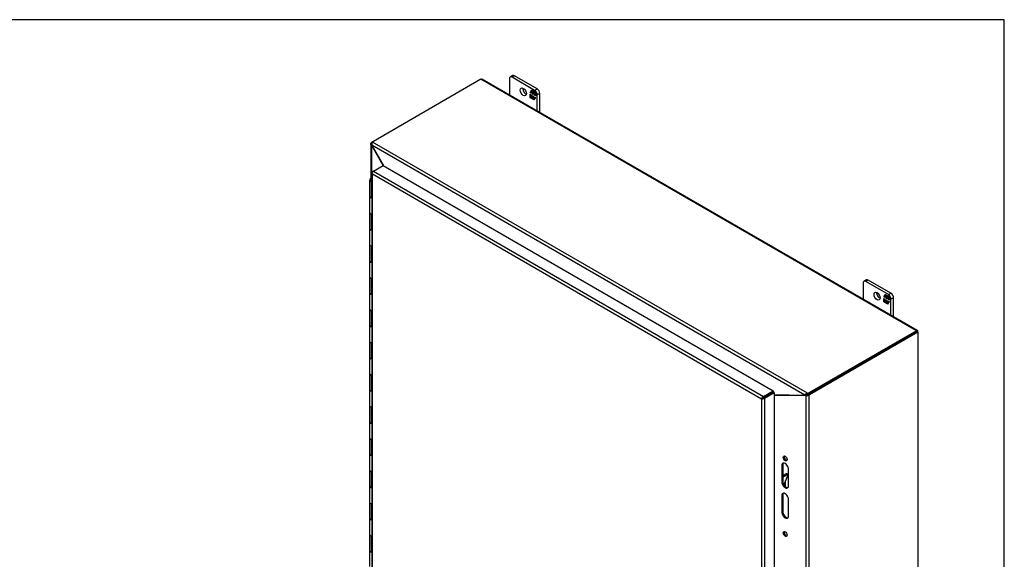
# Model space of a CAD drawing. Header units: inches. Extents: x 1 to 240, y -1 to 159.
# Tile 108 of 108: x 190 to 240, y 132 to 159. Entities that reach past the tile are written whole.
import ezdxf

# ---------------------------------------------------------------- set-up
doc = ezdxf.new("R2010")
doc.units = ezdxf.units.IN
doc.header["$MEASUREMENT"] = 0
for name, color, linetype in [('COM43544', 7, 'Continuous'), ('COM43576', 7, 'Continuous'), ('COM54932', 7, 'Continuous'), ('COM55891', 7, 'Continuous'), ('COM70657-17', 7, 'Continuous'), ('COM70662-38C', 7, 'Continuous'), ('Default', 7, 'Continuous'), ('FET07710', 7, 'Continuous'), ('HNG10620-38B', 7, 'Continuous')]:
    doc.layers.add(name, color=color, linetype=linetype)

# ---------------------------------------------------------------- blocks, each defined once
blk = doc.blocks.new('SE1')
at = {"layer": 'COM43544', "color": 7, "linetype": 'Continuous'}
for p, q in [((213.016, 156.183), (207.562, 153.034)), ((235.1, 143.433), (213.016, 156.183)), ((235.154, 143.439), (213.083, 156.181)), ((207.43, 152.908), (207.43, 151.147)), ((207.486, 152.953), (207.461, 152.968)), ((207.478, 152.849), (207.461, 152.839)), ((207.461, 152.839), (207.461, 151.155)), ((229.438, 140.17), (207.478, 152.849)), ((229.574, 140.268), (207.519, 153.001)), ((207.472, 152.822), (207.488, 152.831)), ((208.055, 151.813), (207.472, 152.822)), ((208.086, 151.795), (207.488, 152.831)), ((235.1, 143.433), (229.68, 140.304)), ((235.1, 143.374), (229.68, 140.245)), ((235.176, 143.36), (235.176, 143.389)), ((227.6, 140.193), (227.6, 140.192)), ((227.68, 140.239), (227.68, 140.239)), ((227.891, 140.192), (229.42, 140.169)), ((229.451, 140.177), (229.438, 140.17)), ((229.574, 140.209), (229.574, 140.268)), ((229.68, 140.245), (229.68, 140.304))]:
    blk.add_line(p, q, dxfattribs=at)
for centre, radius, start, end in [((207.621, 152.891), 0.15, 132.879, 196.5062), ((229.702, 139.947), 0.345, 111.6231, 139.7329), ((229.535, 140.04), 0.162, 98.5721, 121.5343)]:
    blk.add_arc(centre, radius, start, end, dxfattribs=at)
for centre, major_axis, start_param, end_param in [((207.511, 152.801), (0.125, 0.217), 0.785398, 1.071499), ((207.347, 152.75), (0.125, -0.217), 1.570796, 1.653582), ((207.613, 152.903), (-0.125, 0.217), 1.488011, 1.570796), ((207.739, 152.932), (-0.25, 0), 5.497787, 5.783888), ((235.1, 143.345), (-0.054, -0.0935), 2.356194, 3.926991), ((229.343, 140.397), (0.125, -0.217), -0.332261, -0.214323), ((229.503, 140.406), (0.25, 0), 5.000185, 5.497787), ((229.503, 140.347), (0.25, 0), 5.000185, 5.497787)]:
    blk.add_ellipse(centre, major_axis=major_axis, ratio=0.57735, start_param=start_param, end_param=end_param, dxfattribs=at)
for points, knots in [([(213.016, 156.183), (213.029, 156.188), (213.041, 156.19), (213.063, 156.189), (213.074, 156.187), (213.083, 156.181)], [0, 0, 0, 0, 0.25, 0.25, 0.5, 0.5, 0.5, 0.5]), ([(207.461, 152.839), (207.46, 152.841), (207.457, 152.844), (207.453, 152.849), (207.449, 152.854), (207.446, 152.86), (207.442, 152.865), (207.439, 152.871), (207.437, 152.876), (207.435, 152.882), (207.433, 152.887), (207.431, 152.893), (207.43, 152.899), (207.429, 152.909), (207.43, 152.922), (207.435, 152.936), (207.441, 152.947), (207.447, 152.954), (207.453, 152.961), (207.459, 152.966), (207.461, 152.968)], [0, 0, 0, 0, 0.038461, 0.077248, 0.116358, 0.155784, 0.19552, 0.235562, 0.275902, 0.316534, 0.357452, 0.398649, 0.440117, 0.48185, 0.608382, 0.737005, 0.802119, 0.867676, 0.933646, 1, 1, 1, 1]), ([(229.507, 140.199), (229.508, 140.199), (229.508, 140.199), (229.515, 140.2), (229.522, 140.201), (229.536, 140.203), (229.544, 140.205), (229.559, 140.208), (229.567, 140.209), (229.574, 140.209)], [0.2365097, 0.2365097, 0.2365097, 0.2365097, 0.25, 0.25, 0.5, 0.5, 0.75, 0.75, 1, 1, 1, 1])]:
    blk.add_open_spline(points, degree=3, knots=knots, dxfattribs=at)
at = {"layer": 'COM43576', "color": 7, "linetype": 'Continuous'}
for p, q in [((235.125, 143.389), (229.623, 140.212)), ((235.176, 143.36), (229.674, 140.183)), ((235.125, 143.389), (235.176, 143.36)), ((235.176, 143.36), (235.176, 109.184)), ((227.891, 140.164), (229.494, 140.139)), ((229.438, 140.17), (229.545, 140.168)), ((229.545, 140.168), (229.494, 140.139)), ((229.494, 140.139), (229.494, 106.02)), ((229.494, 140.139), (229.524, 140.135)), ((229.555, 140.172), (229.524, 140.135)), ((229.545, 140.168), (229.555, 140.172)), ((229.596, 140.194), (229.647, 140.165)), ((229.623, 140.212), (229.674, 140.183)), ((229.647, 140.165), (229.647, 105.994)), ((228.32, 136.625), (228.269, 136.595)), ((228.269, 136.595), (228.269, 135.779)), ((228.32, 136.625), (228.32, 135.808)), ((228.623, 135.575), (228.623, 136.391)), ((228.32, 135.808), (228.269, 135.779)), ((228.32, 135.094), (228.269, 135.065)), ((228.269, 135.065), (228.269, 134.248)), ((228.32, 135.094), (228.32, 134.278)), ((228.623, 134.044), (228.623, 134.86)), ((228.32, 134.278), (228.269, 134.248))]:
    blk.add_line(p, q, dxfattribs=at)
for centre, radius, start, end in [((229.536, 140.35), 0.215, 266.7703, 300.9626), ((229.506, 140.312), 0.148, 289.4229, 307.5497)]:
    blk.add_arc(centre, radius, start, end, dxfattribs=at)
for centre, major_axis, start_param, end_param in [((229.623, 140.008), (0.125, 0.217), 0.785398, 0.93799), ((229.674, 139.979), (0.125, 0.217), 0.785398, 0.93799), ((228.497, 136.982), (0.07, -0.122), 3.512392, 5.912386), ((228.446, 136.493), (0.125, -0.217), 0.785398, 3.926991), ((228.497, 136.523), (0.125, -0.217), 3.346674, 3.926991), ((228.446, 135.677), (-0.125, 0.217), 0.785398, 3.926991), ((228.497, 135.706), (-0.125, 0.217), 0.785398, 2.936511), ((228.446, 134.962), (0.125, -0.217), 0.785398, 3.926991), ((228.497, 134.992), (0.125, -0.217), 3.346674, 3.926991), ((228.446, 134.146), (-0.125, 0.217), 0.785398, 3.926991), ((228.497, 134.176), (-0.125, 0.217), 0.785398, 2.936511), ((228.497, 133.155), (0.07, -0.122), 3.512392, 5.912386)]:
    blk.add_ellipse(centre, major_axis=major_axis, ratio=0.57735, start_param=start_param, end_param=end_param, dxfattribs=at)
for centre in [(228.446, 136.953), (228.446, 133.125)]:
    blk.add_ellipse(centre, major_axis=(0.07, -0.122), ratio=0.57735, dxfattribs=at)
at = {"layer": 'COM54932', "color": 7, "linetype": 'Continuous'}
for p, q in [((228.32, 136.08), (228.504, 136.186)), ((228.32, 136.002), (228.571, 136.147)), ((228.571, 136.066), (228.379, 135.623)), ((228.571, 136.147), (228.504, 136.186)), ((228.571, 136.147), (228.571, 136.066))]:
    blk.add_line(p, q, dxfattribs=at)
at = {"layer": 'COM55891', "color": 7, "linetype": 'Continuous'}
for p, q in [((228.431, 135.556), (228.465, 135.575)), ((228.465, 135.575), (228.465, 135.821))]:
    blk.add_line(p, q, dxfattribs=at)
at = {"layer": 'COM70657-17', "color": 7, "linetype": 'Continuous'}
for p, q in [((207.474, 151.452), (207.474, 118.756)), ((207.485, 151.425), (207.485, 151.425)), ((207.506, 151.496), (207.557, 151.525)), ((207.506, 118.742), (207.506, 151.379)), ((207.506, 151.379), (227.24, 139.985)), ((207.557, 151.525), (208.055, 151.813)), ((207.557, 151.525), (227.342, 140.102)), ((208.055, 151.813), (227.84, 140.39)), ((227.342, 140.102), (227.84, 140.39)), ((227.84, 140.39), (227.84, 140.331)), ((227.291, 140.014), (227.24, 139.985)), ((227.24, 139.985), (227.24, 107.348)), ((227.342, 140.043), (227.84, 140.331)), ((227.342, 140.044), (227.84, 140.331)), ((227.342, 140.102), (227.342, 140.044)), ((227.393, 140.014), (227.342, 140.043)), ((227.393, 140.014), (227.891, 140.301)), ((227.393, 140.014), (227.393, 107.318)), ((227.891, 140.301), (227.84, 140.331)), ((227.891, 140.301), (227.891, 107.606))]:
    blk.add_line(p, q, dxfattribs=at)
for centre, radius, start, end in [((227.41, 139.941), 0.175, 112.835, 165.444), ((227.287, 140.154), 0.175, 254.556, 307.165), ((227.355, 139.962), 0.0827, 99.2641, 140.8895), ((227.278, 140.096), 0.0827, 279.1105, 320.7359)]:
    blk.add_arc(centre, radius, start, end, dxfattribs=at)
for centre, major_axis, ratio, start_param, end_param in [((207.582, 151.452), (0.108, 0), 0.57735, 2.356194, 3.587154), ((207.557, 151.437), (0.054, 0.0935), 0.57735, 0.785398, 2.016358), ((207.582, 151.423), (-0.076, 0.132), 0.577982, 1.231508, 1.571345), ((207.582, 151.423), (-0.076, 0.132), 0.577982, 1.230411, 1.570248)]:
    blk.add_ellipse(centre, major_axis=major_axis, ratio=ratio, start_param=start_param, end_param=end_param, dxfattribs=at)
at = {"layer": 'COM70662-38C', "color": 7, "linetype": 'Continuous'}
for p, q in [((207.358, 151.071), (207.358, 150.255)), ((207.474, 150.982), (207.437, 150.994)), ((207.437, 150.994), (207.437, 150.177)), ((207.474, 151.021), (207.466, 151.024)), ((207.474, 150.165), (207.437, 150.177)), ((207.358, 149.438), (207.358, 148.622)), ((207.437, 149.361), (207.437, 148.544)), ((207.437, 149.361), (207.474, 149.349)), ((207.474, 148.532), (207.437, 148.544)), ((207.358, 147.805), (207.358, 146.989)), ((207.437, 147.728), (207.437, 146.911)), ((207.437, 147.728), (207.474, 147.716)), ((207.474, 146.899), (207.437, 146.911)), ((207.358, 146.172), (207.358, 145.356)), ((207.437, 146.095), (207.437, 145.278)), ((207.437, 146.095), (207.474, 146.083)), ((207.474, 145.266), (207.437, 145.278)), ((207.358, 144.539), (207.358, 143.723)), ((207.437, 144.462), (207.437, 143.645)), ((207.437, 144.462), (207.474, 144.45)), ((207.474, 143.633), (207.437, 143.645)), ((207.358, 142.906), (207.358, 142.09)), ((207.437, 142.829), (207.437, 142.012)), ((207.437, 142.829), (207.474, 142.817)), ((207.474, 142), (207.437, 142.012)), ((207.358, 141.274), (207.358, 140.457)), ((207.437, 141.196), (207.437, 140.379)), ((207.437, 141.196), (207.474, 141.184)), ((207.474, 140.367), (207.437, 140.379)), ((207.358, 139.641), (207.358, 138.824)), ((207.437, 139.563), (207.437, 138.746)), ((207.437, 139.563), (207.474, 139.551)), ((207.474, 138.734), (207.437, 138.746)), ((207.358, 138.008), (207.358, 137.191)), ((207.437, 137.93), (207.437, 137.113)), ((207.437, 137.93), (207.474, 137.918)), ((207.474, 137.101), (207.437, 137.113)), ((207.358, 136.375), (207.358, 135.558)), ((207.437, 136.297), (207.437, 135.48)), ((207.437, 136.297), (207.474, 136.285)), ((207.474, 135.468), (207.437, 135.48)), ((207.358, 134.742), (207.358, 133.925)), ((207.437, 134.664), (207.437, 133.847)), ((207.437, 134.664), (207.474, 134.652)), ((207.474, 133.835), (207.437, 133.847)), ((207.358, 133.109), (207.358, 132.292)), ((207.437, 133.031), (207.437, 132.214)), ((207.437, 133.031), (207.474, 133.019)), ((207.474, 132.202), (207.437, 132.214))]:
    blk.add_line(p, q, dxfattribs=at)
for centre, major_axis, start_param in [((207.511, 151.071), (0.154, 0), 1.81518), ((207.511, 151.071), (0.0938, 0), 1.978837), ((207.511, 150.255), (0.154, 0), 3.141593), ((207.511, 149.438), (0.154, 0), 3.141593), ((207.511, 148.622), (0.154, 0), 3.141593), ((207.511, 147.805), (0.154, 0), 3.141593), ((207.511, 146.989), (0.154, 0), 3.141593), ((207.511, 146.172), (0.154, 0), 3.141593), ((207.511, 145.356), (0.154, 0), 3.141593), ((207.511, 144.539), (0.154, 0), 3.141593), ((207.511, 143.723), (0.154, 0), 3.141593), ((207.511, 142.906), (0.154, 0), 3.141593), ((207.511, 142.09), (0.154, 0), 3.141593), ((207.511, 141.274), (0.154, 0), 3.141593), ((207.511, 140.457), (0.154, 0), 3.141593), ((207.511, 139.641), (0.154, 0), 3.141593), ((207.511, 138.824), (0.154, 0), 3.141593), ((207.511, 138.008), (0.154, 0), 3.141593), ((207.511, 137.191), (0.154, 0), 3.141593), ((207.511, 136.375), (0.154, 0), 3.141593), ((207.511, 135.558), (0.154, 0), 3.141593), ((207.511, 134.742), (0.154, 0), 3.141593), ((207.511, 133.925), (0.154, 0), 3.141593), ((207.511, 133.109), (0.154, 0), 3.141593), ((207.511, 132.292), (0.154, 0), 3.141593)]:
    blk.add_ellipse(centre, major_axis=major_axis, ratio=0.57735, start_param=start_param, end_param=4.206243, dxfattribs=at)
at = {"layer": 'FET07710', "color": 7, "linetype": 'Continuous'}
for p, q in [((214.627, 156.368), (214.495, 156.292)), ((214.721, 156.359), (214.589, 156.282)), ((215.87, 155.695), (214.721, 156.359)), ((214.456, 156.206), (214.456, 155.389)), ((215.738, 155.619), (214.589, 156.282)), ((215.509, 155.501), (215.596, 155.625)), ((215.524, 155.51), (215.509, 155.501)), ((215.555, 155.475), (215.509, 155.501)), ((215.509, 155.249), (215.509, 155.422)), ((215.509, 155.422), (215.555, 155.396)), ((215.524, 155.51), (215.555, 155.554)), ((215.555, 155.491), (215.524, 155.51)), ((215.524, 155.257), (215.524, 155.414)), ((215.569, 155.57), (215.555, 155.562)), ((215.624, 155.521), (215.555, 155.562)), ((215.555, 155.562), (215.555, 155.475)), ((215.555, 155.396), (215.555, 155.309)), ((215.563, 155.566), (215.602, 155.621)), ((215.639, 155.53), (215.569, 155.57)), ((215.596, 155.625), (215.673, 155.58)), ((215.639, 155.53), (215.624, 155.521)), ((215.624, 155.435), (215.624, 155.521)), ((215.639, 155.443), (215.624, 155.435)), ((215.667, 155.411), (215.624, 155.435)), ((215.624, 155.269), (215.624, 155.355)), ((215.624, 155.355), (215.667, 155.331)), ((215.639, 155.443), (215.639, 155.53)), ((215.667, 155.427), (215.639, 155.443)), ((215.639, 155.277), (215.639, 155.347)), ((215.681, 155.505), (215.667, 155.497)), ((215.736, 155.457), (215.667, 155.497)), ((215.667, 155.497), (215.667, 155.411)), ((215.667, 155.331), (215.667, 155.245)), ((215.673, 155.58), (215.673, 155.517)), ((215.673, 155.517), (215.705, 155.562)), ((215.687, 155.525), (215.673, 155.517)), ((215.75, 155.465), (215.681, 155.505)), ((215.687, 155.525), (215.711, 155.558)), ((215.705, 155.562), (215.782, 155.517)), ((215.75, 155.465), (215.736, 155.457)), ((215.736, 155.37), (215.736, 155.457)), ((215.75, 155.379), (215.736, 155.37)), ((215.782, 155.344), (215.736, 155.37)), ((215.738, 155.619), (215.87, 155.695)), ((215.75, 155.379), (215.75, 155.465)), ((215.782, 155.36), (215.75, 155.379)), ((215.782, 155.517), (215.782, 155.344)), ((216.002, 155.466), (215.87, 155.389)), ((215.87, 154.572), (215.87, 155.389)), ((216.002, 154.496), (216.002, 155.466)), ((215.524, 155.257), (215.509, 155.249)), ((215.586, 155.204), (215.509, 155.249)), ((215.595, 155.216), (215.524, 155.257)), ((215.555, 155.309), (215.624, 155.269)), ((215.618, 155.249), (215.586, 155.204)), ((215.632, 155.257), (215.618, 155.249)), ((215.618, 155.186), (215.618, 155.249)), ((215.632, 155.194), (215.618, 155.186)), ((215.695, 155.141), (215.618, 155.186)), ((215.639, 155.277), (215.624, 155.269)), ((215.632, 155.194), (215.632, 155.257)), ((215.703, 155.153), (215.632, 155.194)), ((215.667, 155.245), (215.736, 155.204)), ((215.782, 155.265), (215.695, 155.141)), ((215.736, 155.204), (215.736, 155.291)), ((215.736, 155.291), (215.782, 155.265)), ((215.742, 155.208), (215.736, 155.204)), ((215.75, 155.22), (215.75, 155.283)), ((232.399, 145.846), (232.399, 145.029)), ((232.57, 146.009), (232.438, 145.932)), ((232.664, 145.999), (232.531, 145.923)), ((233.68, 145.26), (232.531, 145.923)), ((233.813, 145.336), (232.664, 145.999)), ((233.452, 145.142), (233.539, 145.265)), ((233.466, 145.15), (233.452, 145.142)), ((233.498, 145.116), (233.452, 145.142)), ((233.452, 144.889), (233.452, 145.063)), ((233.452, 145.063), (233.498, 145.036)), ((233.466, 144.897), (233.452, 144.889)), ((233.529, 144.845), (233.452, 144.889)), ((233.466, 145.15), (233.498, 145.195)), ((233.498, 145.132), (233.466, 145.15)), ((233.466, 144.897), (233.466, 145.054)), ((233.537, 144.856), (233.466, 144.897)), ((233.512, 145.21), (233.498, 145.202)), ((233.567, 145.162), (233.498, 145.202)), ((233.498, 145.202), (233.498, 145.116)), ((233.498, 145.036), (233.498, 144.95)), ((233.498, 144.95), (233.567, 144.91)), ((233.506, 145.207), (233.545, 145.262)), ((233.581, 145.17), (233.512, 145.21)), ((233.561, 144.89), (233.529, 144.845)), ((233.539, 145.265), (233.616, 145.221)), ((233.575, 144.898), (233.561, 144.89)), ((233.561, 144.827), (233.561, 144.89)), ((233.581, 145.17), (233.567, 145.162)), ((233.567, 145.076), (233.567, 145.162)), ((233.581, 145.084), (233.567, 145.076)), ((233.61, 145.051), (233.567, 145.076)), ((233.567, 144.91), (233.567, 144.996)), ((233.567, 144.996), (233.61, 144.972)), ((233.581, 144.918), (233.567, 144.91)), ((233.575, 144.835), (233.575, 144.898)), ((233.581, 145.084), (233.581, 145.17)), ((233.61, 145.068), (233.581, 145.084)), ((233.581, 144.918), (233.581, 144.988)), ((233.624, 145.146), (233.61, 145.138)), ((233.679, 145.098), (233.61, 145.138)), ((233.61, 145.138), (233.61, 145.051)), ((233.61, 144.972), (233.61, 144.885)), ((233.61, 144.885), (233.679, 144.845)), ((233.616, 145.221), (233.616, 145.157)), ((233.616, 145.157), (233.648, 145.203)), ((233.63, 145.166), (233.616, 145.157)), ((233.693, 145.106), (233.624, 145.146)), ((233.63, 145.166), (233.654, 145.199)), ((233.725, 144.905), (233.638, 144.782)), ((233.648, 145.203), (233.725, 145.158)), ((233.693, 145.106), (233.679, 145.098)), ((233.679, 145.011), (233.679, 145.098)), ((233.693, 145.019), (233.679, 145.011)), ((233.725, 144.985), (233.679, 145.011)), ((233.679, 144.845), (233.679, 144.932)), ((233.679, 144.932), (233.725, 144.905)), ((233.685, 144.848), (233.679, 144.845)), ((233.68, 145.26), (233.813, 145.336)), ((233.693, 145.019), (233.693, 145.106)), ((233.725, 145.001), (233.693, 145.019)), ((233.693, 144.86), (233.693, 144.923)), ((233.725, 145.158), (233.725, 144.985)), ((233.945, 145.106), (233.813, 145.03)), ((233.813, 144.213), (233.813, 145.03)), ((233.945, 144.136), (233.945, 145.106)), ((233.575, 144.835), (233.561, 144.827)), ((233.638, 144.782), (233.561, 144.827)), ((233.646, 144.794), (233.575, 144.835))]:
    blk.add_line(p, q, dxfattribs=at)
for centre, major_axis, start_param, end_param in [((214.721, 156.205), (0.094, -0.162), 2.356194, 3.141593), ((214.589, 156.129), (0.094, -0.162), 2.356194, 3.926991), ((215.295, 155.619), (-0.109, 0.189), 0.649107, 2.492486), ((215.738, 155.466), (0.094, -0.162), 0.785398, 2.356194), ((215.87, 155.542), (-0.094, 0.162), 3.926991, 5.497787), ((232.531, 145.77), (0.094, -0.162), 2.356194, 3.926991), ((232.664, 145.846), (0.094, -0.162), 2.356194, 3.141593), ((233.238, 145.259), (-0.109, 0.189), 0.649107, 2.492486), ((233.68, 145.106), (0.094, -0.162), 0.785398, 2.356194), ((233.813, 145.183), (-0.094, 0.162), 3.926991, 5.497787)]:
    blk.add_ellipse(centre, major_axis=major_axis, ratio=0.57735, start_param=start_param, end_param=end_param, dxfattribs=at)
for centre in [(215.163, 155.542), (233.106, 145.183)]:
    blk.add_ellipse(centre, major_axis=(-0.109, 0.189), ratio=0.57735, dxfattribs=at)
at = {"layer": 'HNG10620-38B', "color": 7, "linetype": 'Continuous'}
for p, q in [((207.358, 150.255), (207.358, 149.438)), ((207.358, 148.622), (207.358, 147.805)), ((207.358, 146.989), (207.358, 146.172)), ((207.358, 145.356), (207.358, 144.539)), ((207.358, 143.723), (207.358, 142.906)), ((207.358, 142.09), (207.358, 141.274)), ((207.358, 140.457), (207.358, 139.641)), ((207.358, 138.824), (207.358, 138.008)), ((207.358, 137.191), (207.358, 136.375)), ((207.358, 135.558), (207.358, 134.742)), ((207.358, 133.925), (207.358, 133.109)), ((207.358, 132.292), (207.358, 131.476))]:
    blk.add_line(p, q, dxfattribs=at)
for centre in [(207.511, 150.255), (207.511, 149.438), (207.511, 148.622), (207.511, 147.805), (207.511, 146.989), (207.511, 146.172), (207.511, 145.356), (207.511, 144.539), (207.511, 143.723), (207.511, 142.906), (207.511, 142.09), (207.511, 141.274), (207.511, 140.457), (207.511, 139.641), (207.511, 138.824), (207.511, 138.008), (207.511, 137.191), (207.511, 136.375), (207.511, 135.558), (207.511, 134.742), (207.511, 133.925), (207.511, 133.109), (207.511, 132.292)]:
    blk.add_ellipse(centre, major_axis=(-0.154, 0), ratio=0.57735, start_param=0, end_param=1.326413, dxfattribs=at)
blk = doc.blocks.new('BORDER')
at = {"layer": 'Default', "color": 7, "linetype": 'Continuous'}
for p, q in [((0, 27.86), (-41.86, 27.86)), ((0, 0), (0, 27.86))]:
    blk.add_line(p, q, dxfattribs=at)

msp = doc.modelspace()

# ---------------------------------------------------------------- block references
at = {"layer": 'Default', "color": 7, "xscale": 5.7, "yscale": 5.7, "zscale": 5.7}
msp.add_blockref('BORDER', (239.562, 0.401), dxfattribs=at)
at = {"layer": 'Default'}
msp.add_blockref('SE1', (0, 0), dxfattribs=at)

doc.saveas('drawing.dxf')
